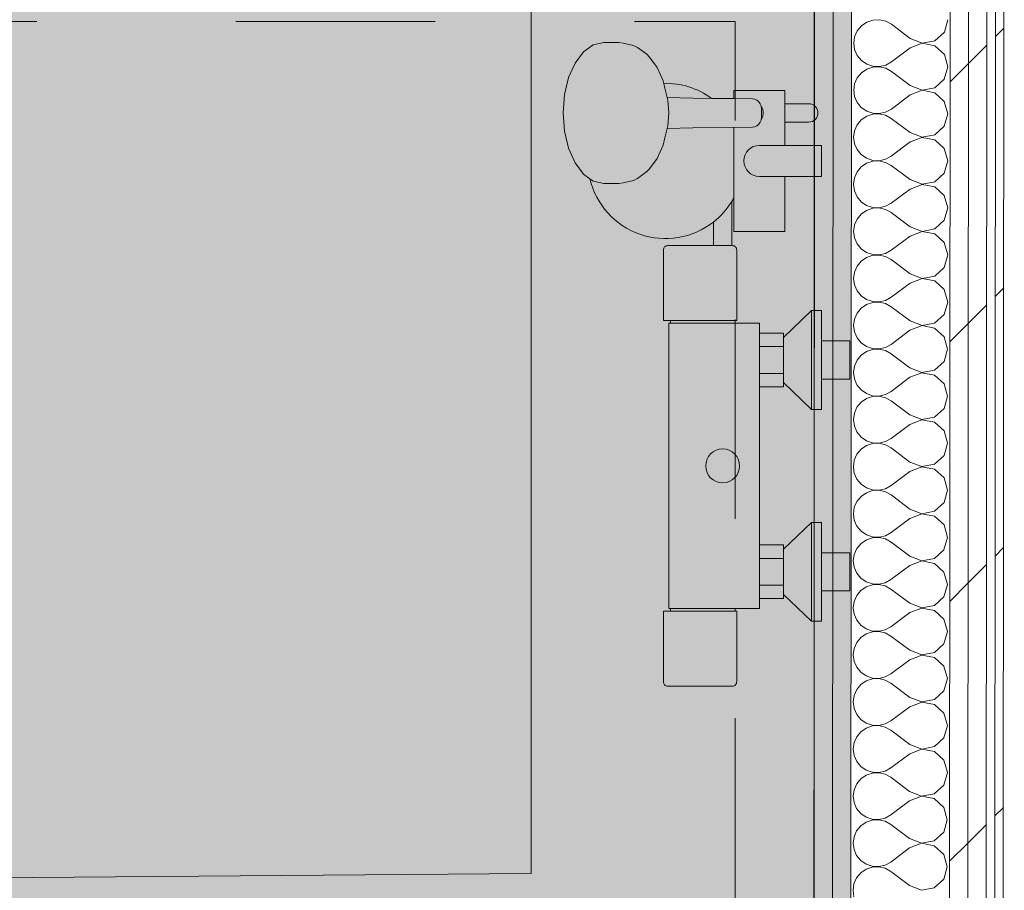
# Model space of a CAD drawing. Header units: millimetres. Extents: x -30280 to 19093, y -18706 to 4378.
# Tile 182 of 206: x -2250 to -1553, y -14665 to -14049. Entities that reach past the tile are written whole.
import ezdxf

# ---------------------------------------------------------------- set-up
doc = ezdxf.new("R2010")
doc.units = ezdxf.units.MM
doc.header["$MEASUREMENT"] = 0
doc.linetypes.add('Rayas_2', pattern=[282.222222, 141.111111, -141.111111])
doc.linetypes.add('Wipeout_Contour', pattern=[1000, 0, -1000])
for name, color, linetype in [('Nuevo_01 Sanitaris', 7, 'Continuous'), ('Nuevo_07_CR_Cel Ras vinilic', 7, 'Continuous'), ('Nuevo_08_E_Envans secs', 7, 'Continuous'), ('Nuevo_14_PAV_Paviment_tarkett Safe', 7, 'Continuous')]:
    doc.layers.add(name, color=color, linetype=linetype)
for name, color, linetype, lineweight in [('Nuevo_01 Sanitaris_Pluma_Nº__75', 7, 'Continuous', 5), ('Nuevo_01_2D Trames_Pluma_Nº__1', 7, 'Continuous', 5), ('Nuevo_01_2D Trames_Pluma_Nº__19', 255, 'Continuous', 9), ('Nuevo_08_E_Envans secs_Pluma_Nº__1', 7, 'Continuous', 5), ('Nuevo_14_PAV_Paviment_tarkett Safe_Pluma_Nº__89', 7, 'Continuous', 5)]:
    doc.layers.add(name, color=color, linetype=linetype, lineweight=lineweight)
for name, color, linetype, lineweight, true_color in [('Nuevo_07_CR_Cel Ras vinilic_Pluma_Nº__102', 7, 'Continuous', 5, 0xcccccc), ('Nuevo_08_E_Envans secs_Pluma_Nº__102', 7, 'Continuous', 5, 0xcccccc), ('Nuevo_08_E_Envans secs_Pluma_Nº__171', 171, 'Continuous', 13, 0xaaaaff), ('Nuevo_08_E_Envans secs_Pluma_Nº__177', 7, 'Continuous', 15, 0xf7e046), ('Nuevo_08_E_Envans secs_Pluma_Nº__79', 7, 'Continuous', 5, 0xaaffd5), ('Nuevo_14_PAV_Paviment_tarkett Safe_Pluma_Nº__166', 7, 'Continuous', 13, 0x97cbff)]:
    doc.layers.add(name, color=color, linetype=linetype, lineweight=lineweight, true_color=true_color)
doc.linetypes.add('Sketch', pattern='A,0,[1,A.15 Planta 1. Fusteries. Finestres i Mampares1.Shx,S=15.873016,R=0,X=0,Y=4.996e-16],-2000,0', length=2000)
pattern_1 = [(45, (0, 0), (-183.8478, 183.8478), [195, -65]), (45, (7e-14, 183.85), (-183.8478, 183.8478), [195, -65])]

# ---------------------------------------------------------------- blocks, each defined once
blk = doc.blocks.new('Forjado_1_1', base_point=(-3816.35, -16950.01))
at = {"layer": 'Nuevo_14_PAV_Paviment_tarkett Safe_Pluma_Nº__166', "linetype": 'Continuous', "lineweight": 0, "true_color": 0x25323f}
blk.add_hatch(color=169, dxfattribs=at).paths.add_polyline_path([(-3816.35, -16950.01), (-1687.6, -16950.01), (-1687.6, -13808.56), (-3816.35, -13808.56)])
at = {"layer": 'Nuevo_14_PAV_Paviment_tarkett Safe_Pluma_Nº__89', "color": 7, "linetype": 'Continuous', "lineweight": 5, "flags": 128}
blk.add_lwpolyline([(-3816.35, -16950.01), (-1687.6, -16950.01), (-1687.6, -13808.56), (-3816.35, -13808.56)], close=True, dxfattribs=at)
blk = doc.blocks.new('*X94')
at = {"layer": 'Nuevo_08_E_Envans secs_Pluma_Nº__102', "color": 254, "linetype": 'Continuous', "lineweight": 5, "true_color": 0xcccccc}
for p, q in [((-1654.08, -14053.15), (-1657.02, -14056.68)), ((-1650.29, -14050.54), (-1654.08, -14053.15)), ((-1645.93, -14049.08), (-1650.29, -14050.54)), ((-1641.34, -14048.86), (-1645.93, -14049.08)), ((-1636.86, -14049.9), (-1641.34, -14048.86)), ((-1632.84, -14052.13), (-1636.86, -14049.9)), ((-1619.51, -14062.14), (-1632.84, -14052.13)), ((-1595.33, -14057.59), (-1592.84, -14048.83)), ((-1658.88, -14060.89), (-1659.52, -14065.44)), ((-1657.02, -14056.68), (-1658.88, -14060.89)), ((-1602.06, -14063.73), (-1595.33, -14057.59)), ((-1659.52, -14065.44), (-1658.89, -14070)), ((-1611.01, -14065.55), (-1619.52, -14068.81)), ((-1619.51, -14062.14), (-1611.01, -14065.41)), ((-1611.01, -14065.41), (-1602.06, -14063.73)), ((-1602.06, -14067.25), (-1611.01, -14065.55)), ((-1595.34, -14073.4), (-1602.06, -14067.25)), ((-1658.89, -14070), (-1657.03, -14074.21)), ((-1657.03, -14074.21), (-1654.1, -14077.75)), ((-1619.52, -14068.81), (-1632.86, -14078.8)), ((-1592.86, -14082.16), (-1595.34, -14073.4)), ((-1654.1, -14077.75), (-1650.31, -14080.36)), ((-1650.31, -14080.36), (-1645.96, -14081.83)), ((-1645.96, -14081.83), (-1641.37, -14082.06)), ((-1641.37, -14082.19), (-1645.96, -14082.41)), ((-1641.37, -14082.06), (-1636.89, -14081.02)), ((-1636.89, -14083.24), (-1641.37, -14082.19)), ((-1636.89, -14081.02), (-1632.86, -14078.8)), ((-1595.36, -14090.92), (-1592.86, -14082.16)), ((-1654.11, -14086.48), (-1657.05, -14090.02)), ((-1650.32, -14083.88), (-1654.11, -14086.48)), ((-1645.96, -14082.41), (-1650.32, -14083.88)), ((-1632.86, -14085.46), (-1636.89, -14083.24)), ((-1619.54, -14095.47), (-1632.86, -14085.46)), ((-1658.9, -14094.22), (-1659.54, -14098.78)), ((-1657.05, -14090.02), (-1658.9, -14094.22)), ((-1619.54, -14095.47), (-1611.04, -14098.75)), ((-1602.09, -14097.06), (-1595.36, -14090.92)), ((-1659.54, -14098.78), (-1658.91, -14103.33)), ((-1619.54, -14102.14), (-1632.88, -14112.13)), ((-1611.04, -14098.88), (-1619.54, -14102.14)), ((-1611.04, -14098.75), (-1602.09, -14097.06)), ((-1602.09, -14100.58), (-1611.04, -14098.88)), ((-1595.37, -14106.73), (-1602.09, -14100.58)), ((-1658.91, -14103.33), (-1657.06, -14107.54)), ((-1657.06, -14107.54), (-1654.13, -14111.08)), ((-1592.89, -14115.49), (-1595.37, -14106.73)), ((-1654.13, -14111.08), (-1650.34, -14113.69)), ((-1650.34, -14113.69), (-1645.98, -14115.16)), ((-1645.98, -14115.74), (-1650.34, -14117.21)), ((-1645.98, -14115.16), (-1641.39, -14115.39)), ((-1641.39, -14115.52), (-1645.98, -14115.74)), ((-1641.39, -14115.39), (-1636.91, -14114.35)), ((-1636.91, -14116.57), (-1641.39, -14115.52)), ((-1636.91, -14114.35), (-1632.88, -14112.13)), ((-1632.89, -14118.8), (-1636.91, -14116.57)), ((-1595.38, -14124.25), (-1592.89, -14115.49)), ((-1657.07, -14123.35), (-1658.93, -14127.56)), ((-1654.13, -14119.81), (-1657.07, -14123.35)), ((-1650.34, -14117.21), (-1654.13, -14119.81)), ((-1619.56, -14128.81), (-1632.89, -14118.8)), ((-1658.93, -14127.56), (-1659.57, -14132.11)), ((-1619.56, -14128.81), (-1611.06, -14132.08)), ((-1611.06, -14132.08), (-1602.11, -14130.39)), ((-1602.11, -14130.39), (-1595.38, -14124.25)), ((-1659.57, -14132.11), (-1658.93, -14136.67)), ((-1658.93, -14136.67), (-1657.08, -14140.87)), ((-1619.57, -14135.47), (-1632.91, -14145.46)), ((-1611.06, -14132.21), (-1619.57, -14135.47)), ((-1602.11, -14133.91), (-1611.06, -14132.21)), ((-1595.39, -14140.06), (-1602.11, -14133.91)), ((-1657.08, -14140.87), (-1654.15, -14144.42)), ((-1654.15, -14144.42), (-1650.36, -14147.02)), ((-1592.91, -14148.83), (-1595.39, -14140.06)), ((-1650.37, -14150.54), (-1654.16, -14153.15)), ((-1646.01, -14149.08), (-1650.37, -14150.54)), ((-1650.36, -14147.02), (-1646.01, -14148.5)), ((-1646.01, -14148.5), (-1641.41, -14148.72)), ((-1641.41, -14148.86), (-1646.01, -14149.08)), ((-1641.41, -14148.72), (-1636.93, -14147.69)), ((-1636.94, -14149.9), (-1641.41, -14148.86)), ((-1632.91, -14152.13), (-1636.94, -14149.9)), ((-1636.93, -14147.69), (-1632.91, -14145.46)), ((-1595.41, -14157.59), (-1592.91, -14148.83)), ((-1657.09, -14156.68), (-1658.95, -14160.89)), ((-1654.16, -14153.15), (-1657.09, -14156.68)), ((-1619.59, -14162.14), (-1632.91, -14152.13)), ((-1602.14, -14163.73), (-1595.41, -14157.59)), ((-1658.95, -14160.89), (-1659.59, -14165.44)), ((-1659.59, -14165.44), (-1658.96, -14170)), ((-1619.59, -14162.14), (-1611.09, -14165.41)), ((-1611.09, -14165.55), (-1619.59, -14168.81)), ((-1611.09, -14165.41), (-1602.14, -14163.73)), ((-1602.14, -14167.25), (-1611.09, -14165.55)), ((-1658.96, -14170), (-1657.11, -14174.21)), ((-1619.59, -14168.81), (-1632.93, -14178.8)), ((-1595.42, -14173.4), (-1602.14, -14167.25)), ((-1657.11, -14174.21), (-1654.18, -14177.75)), ((-1654.18, -14177.75), (-1650.39, -14180.36)), ((-1636.96, -14181.02), (-1632.93, -14178.8)), ((-1592.94, -14182.16), (-1595.42, -14173.4)), ((-1654.18, -14186.48), (-1657.12, -14190.02)), ((-1650.39, -14183.88), (-1654.18, -14186.48)), ((-1650.39, -14180.36), (-1646.03, -14181.83)), ((-1646.03, -14182.41), (-1650.39, -14183.88)), ((-1646.03, -14181.83), (-1641.44, -14182.06)), ((-1641.44, -14182.19), (-1646.03, -14182.41)), ((-1641.44, -14182.06), (-1636.96, -14181.02)), ((-1636.96, -14183.24), (-1641.44, -14182.19)), ((-1632.94, -14185.46), (-1636.96, -14183.24)), ((-1619.61, -14195.47), (-1632.94, -14185.46)), ((-1595.43, -14190.92), (-1592.94, -14182.16)), ((-1657.12, -14190.02), (-1658.98, -14194.22)), ((-1602.16, -14197.06), (-1595.43, -14190.92)), ((-1658.98, -14194.22), (-1659.61, -14198.78)), ((-1659.61, -14198.78), (-1658.98, -14203.33)), ((-1611.11, -14198.88), (-1619.62, -14202.14)), ((-1619.61, -14195.47), (-1611.11, -14198.75)), ((-1611.11, -14198.75), (-1602.16, -14197.06)), ((-1602.16, -14200.58), (-1611.11, -14198.88)), ((-1595.44, -14206.73), (-1602.16, -14200.58)), ((-1658.98, -14203.33), (-1657.13, -14207.54)), ((-1657.13, -14207.54), (-1654.2, -14211.08)), ((-1619.62, -14202.14), (-1632.96, -14212.13)), ((-1592.96, -14215.49), (-1595.44, -14206.73)), ((-1654.2, -14211.08), (-1650.41, -14213.69)), ((-1650.41, -14213.69), (-1646.06, -14215.16)), ((-1641.46, -14215.39), (-1636.98, -14214.35)), ((-1636.98, -14214.35), (-1632.96, -14212.13)), ((-1654.21, -14219.81), (-1657.14, -14223.35)), ((-1650.42, -14217.21), (-1654.21, -14219.81)), ((-1646.06, -14215.74), (-1650.42, -14217.21)), ((-1646.06, -14215.16), (-1641.46, -14215.39)), ((-1641.46, -14215.52), (-1646.06, -14215.74)), ((-1636.99, -14216.57), (-1641.46, -14215.52)), ((-1632.96, -14218.8), (-1636.99, -14216.57)), ((-1619.64, -14228.81), (-1632.96, -14218.8)), ((-1595.46, -14224.25), (-1592.96, -14215.49)), ((-1659, -14227.56), (-1659.64, -14232.11)), ((-1657.14, -14223.35), (-1659, -14227.56)), ((-1602.18, -14230.39), (-1595.46, -14224.25)), ((-1659.64, -14232.11), (-1659.01, -14236.67)), ((-1619.64, -14235.47), (-1632.98, -14245.46)), ((-1619.64, -14228.81), (-1611.14, -14232.08)), ((-1611.14, -14232.21), (-1619.64, -14235.47)), ((-1611.14, -14232.08), (-1602.18, -14230.39)), ((-1602.19, -14233.91), (-1611.14, -14232.21)), ((-1595.47, -14240.06), (-1602.19, -14233.91)), ((-1659.01, -14236.67), (-1657.16, -14240.87)), ((-1657.16, -14240.87), (-1654.23, -14244.42)), ((-1592.99, -14248.83), (-1595.47, -14240.06)), ((-1654.23, -14244.42), (-1650.44, -14247.02)), ((-1650.44, -14247.02), (-1646.08, -14248.5)), ((-1646.08, -14249.08), (-1650.44, -14250.54)), ((-1646.08, -14248.5), (-1641.49, -14248.72)), ((-1641.49, -14248.86), (-1646.08, -14249.08)), ((-1641.49, -14248.72), (-1637.01, -14247.69)), ((-1637.01, -14249.9), (-1641.49, -14248.86)), ((-1637.01, -14247.69), (-1632.98, -14245.46)), ((-1595.48, -14257.59), (-1592.99, -14248.83)), ((-1654.23, -14253.15), (-1657.17, -14256.68)), ((-1650.44, -14250.54), (-1654.23, -14253.15)), ((-1632.99, -14252.13), (-1637.01, -14249.9)), ((-1619.66, -14262.14), (-1632.99, -14252.13)), ((-1659.03, -14260.89), (-1659.66, -14265.44)), ((-1657.17, -14256.68), (-1659.03, -14260.89)), ((-1619.66, -14262.14), (-1611.16, -14265.41)), ((-1602.21, -14263.73), (-1595.48, -14257.59)), ((-1659.66, -14265.44), (-1659.03, -14270)), ((-1659.03, -14270), (-1657.18, -14274.21)), ((-1619.67, -14268.81), (-1633.01, -14278.8)), ((-1611.16, -14265.55), (-1619.67, -14268.81)), ((-1611.16, -14265.41), (-1602.21, -14263.73)), ((-1602.21, -14267.25), (-1611.16, -14265.55)), ((-1595.49, -14273.4), (-1602.21, -14267.25)), ((-1657.18, -14274.21), (-1654.25, -14277.75)), ((-1593.01, -14282.16), (-1595.49, -14273.4)), ((-1650.46, -14283.88), (-1654.26, -14286.48)), ((-1654.25, -14277.75), (-1650.46, -14280.36)), ((-1650.46, -14280.36), (-1646.11, -14281.83)), ((-1646.11, -14282.41), (-1650.46, -14283.88)), ((-1646.11, -14281.83), (-1641.51, -14282.06)), ((-1641.51, -14282.19), (-1646.11, -14282.41)), ((-1641.51, -14282.06), (-1637.03, -14281.02)), ((-1637.03, -14283.24), (-1641.51, -14282.19)), ((-1637.03, -14281.02), (-1633.01, -14278.8)), ((-1633.01, -14285.46), (-1637.03, -14283.24)), ((-1595.51, -14290.92), (-1593.01, -14282.16)), ((-1657.19, -14290.02), (-1659.05, -14294.22)), ((-1654.26, -14286.48), (-1657.19, -14290.02)), ((-1619.69, -14295.47), (-1633.01, -14285.46)), ((-1602.23, -14297.06), (-1595.51, -14290.92)), ((-1659.05, -14294.22), (-1659.69, -14298.78)), ((-1619.69, -14295.47), (-1611.19, -14298.75)), ((-1611.19, -14298.75), (-1602.23, -14297.06)), ((-1659.69, -14298.78), (-1659.06, -14303.33)), ((-1659.06, -14303.33), (-1657.21, -14307.54)), ((-1619.69, -14302.14), (-1633.03, -14312.13)), ((-1611.19, -14298.88), (-1619.69, -14302.14)), ((-1602.24, -14300.58), (-1611.19, -14298.88)), ((-1595.52, -14306.73), (-1602.24, -14300.58)), ((-1657.21, -14307.54), (-1654.27, -14311.08)), ((-1654.27, -14311.08), (-1650.49, -14313.69)), ((-1637.06, -14314.35), (-1633.03, -14312.13)), ((-1593.03, -14315.49), (-1595.52, -14306.73)), ((-1650.49, -14317.21), (-1654.28, -14319.81)), ((-1650.49, -14313.69), (-1646.13, -14315.16)), ((-1646.13, -14315.74), (-1650.49, -14317.21)), ((-1646.13, -14315.16), (-1641.54, -14315.39)), ((-1641.54, -14315.52), (-1646.13, -14315.74)), ((-1641.54, -14315.39), (-1637.06, -14314.35)), ((-1637.06, -14316.57), (-1641.54, -14315.52)), ((-1633.04, -14318.8), (-1637.06, -14316.57)), ((-1619.71, -14328.81), (-1633.04, -14318.8)), ((-1595.53, -14324.25), (-1593.03, -14315.49)), ((-1657.22, -14323.35), (-1659.08, -14327.56)), ((-1654.28, -14319.81), (-1657.22, -14323.35)), ((-1602.26, -14330.39), (-1595.53, -14324.25)), ((-1659.08, -14327.56), (-1659.71, -14332.11)), ((-1659.71, -14332.11), (-1659.08, -14336.67)), ((-1611.21, -14332.21), (-1619.72, -14335.47)), ((-1619.71, -14328.81), (-1611.21, -14332.08)), ((-1611.21, -14332.08), (-1602.26, -14330.39)), ((-1602.26, -14333.91), (-1611.21, -14332.21)), ((-1659.08, -14336.67), (-1657.23, -14340.87)), ((-1619.72, -14335.47), (-1633.06, -14345.46)), ((-1595.54, -14340.06), (-1602.26, -14333.91)), ((-1593.06, -14348.83), (-1595.54, -14340.06)), ((-1657.23, -14340.87), (-1654.3, -14344.42)), ((-1654.3, -14344.42), (-1650.51, -14347.02)), ((-1650.51, -14347.02), (-1646.16, -14348.5)), ((-1637.08, -14347.69), (-1633.06, -14345.46)), ((-1654.31, -14353.15), (-1657.24, -14356.68)), ((-1650.51, -14350.54), (-1654.31, -14353.15)), ((-1646.16, -14349.08), (-1650.51, -14350.54)), ((-1646.16, -14348.5), (-1641.56, -14348.72)), ((-1641.56, -14348.86), (-1646.16, -14349.08)), ((-1641.56, -14348.72), (-1637.08, -14347.69)), ((-1637.08, -14349.9), (-1641.56, -14348.86)), ((-1633.06, -14352.13), (-1637.08, -14349.9)), ((-1619.74, -14362.14), (-1633.06, -14352.13)), ((-1595.55, -14357.59), (-1593.06, -14348.83)), ((-1659.1, -14360.89), (-1659.74, -14365.44)), ((-1657.24, -14356.68), (-1659.1, -14360.89)), ((-1602.28, -14363.73), (-1595.55, -14357.59)), ((-1659.74, -14365.44), (-1659.11, -14370)), ((-1619.74, -14362.14), (-1611.23, -14365.41)), ((-1611.23, -14365.55), (-1619.74, -14368.81)), ((-1611.23, -14365.41), (-1602.28, -14363.73)), ((-1602.29, -14367.25), (-1611.23, -14365.55)), ((-1595.57, -14373.4), (-1602.29, -14367.25)), ((-1659.11, -14370), (-1657.26, -14374.21)), ((-1657.26, -14374.21), (-1654.32, -14377.75)), ((-1619.74, -14368.81), (-1633.08, -14378.8)), ((-1593.08, -14382.16), (-1595.57, -14373.4)), ((-1654.32, -14377.75), (-1650.54, -14380.36)), ((-1650.54, -14380.36), (-1646.18, -14381.83)), ((-1646.18, -14381.83), (-1641.59, -14382.06)), ((-1641.59, -14382.06), (-1637.11, -14381.02)), ((-1637.11, -14381.02), (-1633.08, -14378.8)), ((-1654.33, -14386.48), (-1657.27, -14390.02)), ((-1650.54, -14383.88), (-1654.33, -14386.48)), ((-1646.18, -14382.41), (-1650.54, -14383.88)), ((-1641.59, -14382.19), (-1646.18, -14382.41)), ((-1637.11, -14383.24), (-1641.59, -14382.19)), ((-1633.09, -14385.46), (-1637.11, -14383.24)), ((-1619.76, -14395.47), (-1633.09, -14385.46)), ((-1595.58, -14390.92), (-1593.08, -14382.16)), ((-1659.13, -14394.22), (-1659.76, -14398.78)), ((-1657.27, -14390.02), (-1659.13, -14394.22)), ((-1619.76, -14395.47), (-1611.26, -14398.75)), ((-1602.31, -14397.06), (-1595.58, -14390.92)), ((-1659.76, -14398.78), (-1659.13, -14403.33)), ((-1619.77, -14402.14), (-1633.11, -14412.13)), ((-1611.26, -14398.88), (-1619.77, -14402.14)), ((-1611.26, -14398.75), (-1602.31, -14397.06)), ((-1602.31, -14400.58), (-1611.26, -14398.88)), ((-1595.59, -14406.73), (-1602.31, -14400.58)), ((-1659.13, -14403.33), (-1657.28, -14407.54)), ((-1657.28, -14407.54), (-1654.35, -14411.08)), ((-1593.11, -14415.49), (-1595.59, -14406.73)), ((-1654.35, -14411.08), (-1650.56, -14413.69)), ((-1650.56, -14413.69), (-1646.2, -14415.16)), ((-1646.2, -14415.74), (-1650.56, -14417.21)), ((-1646.2, -14415.16), (-1641.61, -14415.39)), ((-1641.61, -14415.52), (-1646.2, -14415.74)), ((-1641.61, -14415.39), (-1637.13, -14414.35)), ((-1637.13, -14416.57), (-1641.61, -14415.52)), ((-1637.13, -14414.35), (-1633.11, -14412.13)), ((-1633.11, -14418.8), (-1637.13, -14416.57)), ((-1595.6, -14424.25), (-1593.11, -14415.49)), ((-1657.29, -14423.35), (-1659.15, -14427.56)), ((-1654.36, -14419.81), (-1657.29, -14423.35)), ((-1650.56, -14417.21), (-1654.36, -14419.81)), ((-1619.78, -14428.81), (-1633.11, -14418.8)), ((-1659.15, -14427.56), (-1659.79, -14432.11)), ((-1619.78, -14428.81), (-1611.28, -14432.08)), ((-1611.28, -14432.08), (-1602.33, -14430.39)), ((-1602.33, -14430.39), (-1595.6, -14424.25)), ((-1659.79, -14432.11), (-1659.16, -14436.67)), ((-1659.16, -14436.67), (-1657.3, -14440.87)), ((-1619.79, -14435.47), (-1633.13, -14445.46)), ((-1611.28, -14432.21), (-1619.79, -14435.47)), ((-1602.34, -14433.91), (-1611.28, -14432.21)), ((-1595.62, -14440.06), (-1602.34, -14433.91)), ((-1657.3, -14440.87), (-1654.37, -14444.42)), ((-1654.37, -14444.42), (-1650.59, -14447.02)), ((-1593.13, -14448.83), (-1595.62, -14440.06)), ((-1650.59, -14450.54), (-1654.38, -14453.15)), ((-1650.59, -14447.02), (-1646.23, -14448.5)), ((-1646.23, -14449.08), (-1650.59, -14450.54)), ((-1646.23, -14448.5), (-1641.64, -14448.72)), ((-1641.64, -14448.86), (-1646.23, -14449.08)), ((-1641.64, -14448.72), (-1637.16, -14447.69)), ((-1637.16, -14449.9), (-1641.64, -14448.86)), ((-1637.16, -14447.69), (-1633.13, -14445.46)), ((-1633.14, -14452.13), (-1637.16, -14449.9)), ((-1595.63, -14457.59), (-1593.13, -14448.83)), ((-1657.32, -14456.68), (-1659.17, -14460.89)), ((-1654.38, -14453.15), (-1657.32, -14456.68)), ((-1619.81, -14462.14), (-1633.14, -14452.13)), ((-1602.36, -14463.73), (-1595.63, -14457.59)), ((-1659.17, -14460.89), (-1659.81, -14465.44)), ((-1659.81, -14465.44), (-1659.18, -14470)), ((-1619.81, -14462.14), (-1611.31, -14465.41)), ((-1611.31, -14465.55), (-1619.81, -14468.81)), ((-1611.31, -14465.41), (-1602.36, -14463.73)), ((-1602.36, -14467.25), (-1611.31, -14465.55)), ((-1659.18, -14470), (-1657.33, -14474.21)), ((-1619.81, -14468.81), (-1633.16, -14478.8)), ((-1595.64, -14473.4), (-1602.36, -14467.25)), ((-1657.33, -14474.21), (-1654.4, -14477.75)), ((-1654.4, -14477.75), (-1650.61, -14480.36)), ((-1637.18, -14481.02), (-1633.16, -14478.8)), ((-1593.16, -14482.16), (-1595.64, -14473.4)), ((-1654.4, -14486.48), (-1657.34, -14490.02)), ((-1650.61, -14483.88), (-1654.4, -14486.48)), ((-1650.61, -14480.36), (-1646.25, -14481.83)), ((-1646.25, -14482.41), (-1650.61, -14483.88)), ((-1646.25, -14481.83), (-1641.66, -14482.06)), ((-1641.66, -14482.19), (-1646.25, -14482.41)), ((-1641.66, -14482.06), (-1637.18, -14481.02)), ((-1637.18, -14483.24), (-1641.66, -14482.19)), ((-1633.16, -14485.46), (-1637.18, -14483.24)), ((-1619.83, -14495.47), (-1633.16, -14485.46)), ((-1595.65, -14490.92), (-1593.16, -14482.16)), ((-1657.34, -14490.02), (-1659.2, -14494.22)), ((-1602.38, -14497.06), (-1595.65, -14490.92)), ((-1659.2, -14494.22), (-1659.84, -14498.78)), ((-1659.84, -14498.78), (-1659.21, -14503.33)), ((-1611.33, -14498.88), (-1619.84, -14502.14)), ((-1619.83, -14495.47), (-1611.33, -14498.75)), ((-1611.33, -14498.75), (-1602.38, -14497.06)), ((-1602.38, -14500.58), (-1611.33, -14498.88)), ((-1659.21, -14503.33), (-1657.35, -14507.54)), ((-1619.84, -14502.14), (-1633.18, -14512.13)), ((-1595.66, -14506.73), (-1602.38, -14500.58)), ((-1593.18, -14515.49), (-1595.66, -14506.73)), ((-1657.35, -14507.54), (-1654.42, -14511.08)), ((-1654.42, -14511.08), (-1650.63, -14513.69)), ((-1650.63, -14513.69), (-1646.28, -14515.16)), ((-1641.69, -14515.39), (-1637.21, -14514.35)), ((-1637.21, -14514.35), (-1633.18, -14512.13)), ((-1654.43, -14519.81), (-1657.37, -14523.35)), ((-1650.64, -14517.21), (-1654.43, -14519.81)), ((-1646.28, -14515.74), (-1650.64, -14517.21)), ((-1646.28, -14515.16), (-1641.69, -14515.39)), ((-1641.69, -14515.52), (-1646.28, -14515.74)), ((-1637.21, -14516.57), (-1641.69, -14515.52)), ((-1633.18, -14518.8), (-1637.21, -14516.57)), ((-1619.86, -14528.81), (-1633.18, -14518.8)), ((-1595.68, -14524.25), (-1593.18, -14515.49)), ((-1659.22, -14527.56), (-1659.86, -14532.11)), ((-1657.37, -14523.35), (-1659.22, -14527.56)), ((-1602.41, -14530.39), (-1595.68, -14524.25)), ((-1659.86, -14532.11), (-1659.23, -14536.67)), ((-1619.86, -14528.81), (-1611.36, -14532.08)), ((-1611.36, -14532.21), (-1619.86, -14535.47)), ((-1611.36, -14532.08), (-1602.41, -14530.39)), ((-1602.41, -14533.91), (-1611.36, -14532.21)), ((-1595.69, -14540.06), (-1602.41, -14533.91)), ((-1659.23, -14536.67), (-1657.38, -14540.87)), ((-1657.38, -14540.87), (-1654.45, -14544.42)), ((-1619.86, -14535.47), (-1633.2, -14545.46)), ((-1593.21, -14548.83), (-1595.69, -14540.06)), ((-1654.45, -14544.42), (-1650.66, -14547.02)), ((-1650.66, -14547.02), (-1646.3, -14548.5)), ((-1646.3, -14549.08), (-1650.66, -14550.54)), ((-1646.3, -14548.5), (-1641.71, -14548.72)), ((-1641.71, -14548.86), (-1646.3, -14549.08)), ((-1641.71, -14548.72), (-1637.23, -14547.69)), ((-1637.23, -14549.9), (-1641.71, -14548.86)), ((-1637.23, -14547.69), (-1633.2, -14545.46)), ((-1595.7, -14557.59), (-1593.21, -14548.83)), ((-1654.45, -14553.14), (-1657.39, -14556.68)), ((-1650.66, -14550.54), (-1654.45, -14553.14)), ((-1633.21, -14552.13), (-1637.23, -14549.9)), ((-1619.88, -14562.14), (-1633.21, -14552.13)), ((-1659.25, -14560.89), (-1659.89, -14565.44)), ((-1657.39, -14556.68), (-1659.25, -14560.89)), ((-1619.88, -14562.14), (-1611.38, -14565.41)), ((-1602.43, -14563.73), (-1595.7, -14557.59)), ((-1659.89, -14565.44), (-1659.25, -14570)), ((-1659.25, -14570), (-1657.4, -14574.21)), ((-1619.89, -14568.81), (-1633.23, -14578.8)), ((-1611.38, -14565.55), (-1619.89, -14568.81)), ((-1611.38, -14565.41), (-1602.43, -14563.73)), ((-1602.43, -14567.25), (-1611.38, -14565.55)), ((-1595.71, -14573.4), (-1602.43, -14567.25)), ((-1657.4, -14574.21), (-1654.47, -14577.75)), ((-1593.23, -14582.16), (-1595.71, -14573.4)), ((-1650.69, -14583.88), (-1654.48, -14586.48)), ((-1654.47, -14577.75), (-1650.68, -14580.36)), ((-1646.33, -14582.41), (-1650.69, -14583.88)), ((-1650.68, -14580.36), (-1646.33, -14581.83)), ((-1646.33, -14581.83), (-1641.73, -14582.06)), ((-1641.73, -14582.19), (-1646.33, -14582.41)), ((-1641.73, -14582.06), (-1637.25, -14581.02)), ((-1637.26, -14583.24), (-1641.73, -14582.19)), ((-1633.23, -14585.46), (-1637.26, -14583.24)), ((-1637.25, -14581.02), (-1633.23, -14578.8)), ((-1595.73, -14590.92), (-1593.23, -14582.16)), ((-1657.41, -14590.02), (-1659.27, -14594.22)), ((-1654.48, -14586.48), (-1657.41, -14590.02)), ((-1619.91, -14595.47), (-1633.23, -14585.46)), ((-1602.46, -14597.06), (-1595.73, -14590.92)), ((-1659.27, -14594.22), (-1659.91, -14598.78)), ((-1619.91, -14595.47), (-1611.41, -14598.75)), ((-1611.41, -14598.75), (-1602.46, -14597.06)), ((-1659.91, -14598.78), (-1659.28, -14603.33)), ((-1659.28, -14603.33), (-1657.43, -14607.54)), ((-1619.91, -14602.14), (-1633.25, -14612.13)), ((-1611.41, -14598.88), (-1619.91, -14602.14)), ((-1602.46, -14600.58), (-1611.41, -14598.88)), ((-1595.74, -14606.73), (-1602.46, -14600.58)), ((-1657.43, -14607.54), (-1654.5, -14611.08)), ((-1654.5, -14611.08), (-1650.71, -14613.69)), ((-1593.26, -14615.49), (-1595.74, -14606.73)), ((-1650.71, -14617.21), (-1654.5, -14619.81)), ((-1650.71, -14613.69), (-1646.35, -14615.16)), ((-1646.35, -14615.74), (-1650.71, -14617.21)), ((-1646.35, -14615.16), (-1641.76, -14615.39)), ((-1641.76, -14615.52), (-1646.35, -14615.74)), ((-1641.76, -14615.39), (-1637.28, -14614.35)), ((-1637.28, -14616.57), (-1641.76, -14615.52)), ((-1637.28, -14614.35), (-1633.25, -14612.13)), ((-1633.26, -14618.8), (-1637.28, -14616.57)), ((-1619.93, -14628.81), (-1633.26, -14618.8)), ((-1595.75, -14624.25), (-1593.26, -14615.49)), ((-1657.44, -14623.35), (-1659.3, -14627.56)), ((-1654.5, -14619.81), (-1657.44, -14623.35)), ((-1602.48, -14630.39), (-1595.75, -14624.25)), ((-1659.3, -14627.56), (-1659.94, -14632.11)), ((-1659.94, -14632.11), (-1659.3, -14636.67)), ((-1611.43, -14632.21), (-1619.94, -14635.47)), ((-1619.93, -14628.81), (-1611.43, -14632.08)), ((-1611.43, -14632.08), (-1602.48, -14630.39)), ((-1602.48, -14633.91), (-1611.43, -14632.21)), ((-1659.3, -14636.67), (-1657.45, -14640.87)), ((-1619.94, -14635.47), (-1633.28, -14645.46)), ((-1595.76, -14640.06), (-1602.48, -14633.91)), ((-1657.45, -14640.87), (-1654.52, -14644.42)), ((-1654.52, -14644.42), (-1650.73, -14647.02)), ((-1637.3, -14647.69), (-1633.28, -14645.46)), ((-1593.28, -14648.83), (-1595.76, -14640.06)), ((-1654.53, -14653.14), (-1657.46, -14656.68)), ((-1650.74, -14650.54), (-1654.53, -14653.14)), ((-1646.38, -14649.08), (-1650.74, -14650.54)), ((-1650.73, -14647.02), (-1646.38, -14648.5)), ((-1646.38, -14648.5), (-1641.78, -14648.72)), ((-1641.78, -14648.86), (-1646.38, -14649.08)), ((-1641.78, -14648.72), (-1637.3, -14647.69)), ((-1637.31, -14649.9), (-1641.78, -14648.86)), ((-1633.28, -14652.13), (-1637.31, -14649.9)), ((-1619.96, -14662.14), (-1633.28, -14652.13)), ((-1595.78, -14657.59), (-1593.28, -14648.83)), ((-1657.46, -14656.68), (-1659.32, -14660.89)), ((-1602.5, -14663.73), (-1595.78, -14657.59)), ((-1659.32, -14660.89), (-1659.96, -14665.44)), ((-1659.96, -14665.44), (-1659.33, -14670)), ((-1619.96, -14662.14), (-1611.46, -14665.41)), ((-1611.46, -14665.41), (-1602.5, -14663.73))]:
    blk.add_line(p, q, dxfattribs=at)
blk = doc.blocks.new('Muro_61_1', base_point=(-1689.41, -17083.98))
at = {"layer": 'Nuevo_08_E_Envans secs_Pluma_Nº__79', "linetype": 'Continuous', "lineweight": 5, "true_color": 0xaaffd5}
for points in [[(-1673.98, -13795.56), (-1675.62, -16014.5), (-1662.62, -16014.51), (-1660.98, -13795.56)], [(-1686.99, -13808.56), (-1688.62, -16014.49), (-1675.62, -16014.5), (-1673.99, -13808.56)]]:
    blk.add_hatch(color=121, dxfattribs=at).paths.add_polyline_path(points)
at = {"layer": 'Nuevo_08_E_Envans secs_Pluma_Nº__1', "color": 7, "linetype": 'Continuous', "lineweight": 5}
for p, q in [((-1662.62, -16014.51), (-1660.98, -13795.56)), ((-1675.62, -16014.5), (-1673.99, -13808.56))]:
    blk.add_line(p, q, dxfattribs=at)
at = {"layer": 'Nuevo_08_E_Envans secs_Pluma_Nº__1', "color": 7, "linetype": 'Continuous', "lineweight": 5, "flags": 128}
blk.add_lwpolyline([(-1686.99, -13808.56), (-1688.62, -16014.49)], dxfattribs=at)
at = {"color": 254, "linetype": 'Wipeout_Contour', "lineweight": 0, "ltscale": 59717.815588}
blk.add_wipeout([(-1558.9, -13680.56), (-1560.62, -16014.59), (-1554.62, -16014.59), (-1552.9, -13680.56)], dxfattribs=at).dxf.layer = 'Nuevo_08_E_Envans secs'
at = {"color": 254, "linetype": 'Wipeout_Contour', "lineweight": 0, "ltscale": 59762.08674}
blk.add_wipeout([(-1577.91, -13699.56), (-1579.62, -16014.57), (-1566.62, -16014.58), (-1564.91, -13699.56)], dxfattribs=at).dxf.layer = 'Nuevo_08_E_Envans secs'
at = {"layer": 'Nuevo_08_E_Envans secs_Pluma_Nº__171', "linetype": 'Continuous', "lineweight": 13, "true_color": 0xaaaaff}
h = blk.add_hatch(dxfattribs=at)
h.set_pattern_fill('Panellat_HPL_0001', color=161, style=0, pattern_type=2)
h.set_pattern_definition(pattern_1)
h.paths.add_polyline_path([(-1558.9, -13680.56), (-1560.62, -16014.59), (-1554.62, -16014.59), (-1552.9, -13680.56)])
at = {"layer": 'Nuevo_08_E_Envans secs_Pluma_Nº__177', "linetype": 'Continuous', "lineweight": 15, "true_color": 0xf7e046}
h = blk.add_hatch(dxfattribs=at)
h.set_pattern_fill('Panellat_HPL_0001', color=53, style=0, pattern_type=2)
h.set_pattern_definition(pattern_1)
h.paths.add_polyline_path([(-1577.91, -13699.56), (-1579.62, -16014.57), (-1566.62, -16014.58), (-1564.91, -13699.56)])
at = {"layer": 'Nuevo_08_E_Envans secs_Pluma_Nº__1', "color": 7, "linetype": 'Continuous', "lineweight": 5}
for p, q in [((-1560.62, -16014.59), (-1558.9, -13686.56)), ((-1566.62, -16014.58), (-1564.91, -13699.56))]:
    blk.add_line(p, q, dxfattribs=at)
at = {"layer": 'Nuevo_08_E_Envans secs_Pluma_Nº__1', "color": 7, "linetype": 'Continuous', "lineweight": 5, "flags": 128}
blk.add_lwpolyline([(-1554.62, -16014.59), (-1552.89, -13674.56)], dxfattribs=at)
at = {"color": 254, "linetype": 'Wipeout_Contour', "lineweight": 0, "ltscale": 59793.425017}
blk.add_wipeout([(-1590.92, -13712.56), (-1592.62, -16014.56), (-1579.62, -16014.57), (-1577.92, -13712.56)], dxfattribs=at).dxf.layer = 'Nuevo_08_E_Envans secs'
at = {"layer": 'Nuevo_08_E_Envans secs_Pluma_Nº__177', "linetype": 'Continuous', "lineweight": 15, "true_color": 0xf7e046}
h = blk.add_hatch(dxfattribs=at)
h.set_pattern_fill('Panellat_HPL_0001', color=53, style=0, pattern_type=2)
h.set_pattern_definition(pattern_1)
h.paths.add_polyline_path([(-1590.92, -13712.56), (-1592.62, -16014.56), (-1579.62, -16014.57), (-1577.92, -13712.56)])
at = {"layer": 'Nuevo_08_E_Envans secs_Pluma_Nº__1', "color": 7, "linetype": 'Continuous', "lineweight": 5}
for p, q in [((-1579.62, -16014.57), (-1577.92, -13712.56)), ((-1592.62, -16014.56), (-1590.97, -13782.56))]:
    blk.add_line(p, q, dxfattribs=at)
at = {"layer": 'Nuevo_08_E_Envans secs', "color": 7, "lineweight": 20}
blk.add_blockref('*X94', (0, 0), dxfattribs=at)
blk = doc.blocks.new('Kit Ducha 27')
at = {"layer": 'Nuevo_01 Sanitaris_Pluma_Nº__75', "color": 7, "linetype": 'Continuous', "lineweight": 5}
for p, q in [((-110, -7), (-40, -7)), ((40, -7), (110, -7)), ((-91, -27), (-59, -27)), ((-84.5, -27), (-84.5, -44)), ((-65.5, -27), (-65.5, -44)), ((59, -27), (91, -27)), ((65.5, -27), (65.5, -44)), ((84.5, -27), (84.5, -44)), ((205, -26), (205, -44)), ((227, -44), (227, -26)), ((227, -44), (227, -26)), ((243.5, -26), (256.5, -26)), ((247.41, -41.59), (245, -42.76)), ((250, -41.19), (247.41, -41.59)), ((252.59, -41.59), (250, -41.19)), ((255, -42.76), (252.59, -41.59)), ((-94, -44), (-56, -44)), ((56, -44), (94, -44)), ((240, -48.83), (240.24, -47.19)), ((240.24, -47.19), (240.94, -45.66)), ((240.94, -45.66), (242.05, -44.34)), ((242.05, -44.34), (243.5, -43.33)), ((243.5, -43.33), (244.99, -42.78)), ((245, -42.76), (244.99, -42.78)), ((245, -42.77), (245.19, -42.7)), ((245.19, -42.7), (247, -42.48)), ((247, -42.48), (253, -42.48)), ((253, -42.48), (254.81, -42.7)), ((254.81, -42.7), (255, -42.77)), ((255, -42.76), (255.01, -42.78)), ((255.01, -42.78), (256.5, -43.33)), ((256.5, -43.33), (257.95, -44.34)), ((257.95, -44.34), (259.06, -45.66)), ((259.06, -45.66), (259.76, -47.19)), ((259.76, -47.19), (260, -48.83)), ((239.5, -91.07), (240, -48.83)), ((260.5, -91.07), (260, -48.83)), ((-103, -61), (-103, -107)), ((-101, -107), (-101, -61)), ((101, -61), (101, -107.18)), ((103, -107), (103, -61)), ((189.96, -62), (239.84, -62)), ((156, -76.5), (156, -63.5)), ((238.99, -109.28), (239.5, -91.07)), ((261.01, -109.28), (260.5, -91.07)), ((232.37, -110.85), (227.2, -112.21)), ((240.88, -108.83), (232.37, -110.85)), ((250, -108.14), (240.88, -108.83)), ((259.12, -108.83), (250, -108.14)), ((267.63, -110.85), (259.12, -108.83)), ((267.63, -110.85), (270.96, -111.73)), ((217.75, -116.37), (210.5, -121.79)), ((227.2, -112.21), (217.75, -116.37)), ((208.44, -123.65), (203.64, -130.29)), ((210.5, -121.79), (208.44, -123.65)), ((203.64, -130.29), (202.2, -133.03)), ((202.2, -133.03), (200.51, -140.38)), ((200.51, -140.38), (200, -143.56)), ((200, -143.56), (200, -154.2)), ((200, -154.2), (201.7, -161.63)), ((201.7, -161.63), (203.41, -164))]:
    blk.add_line(p, q, dxfattribs=at)
at = {"layer": 'Nuevo_01 Sanitaris_Pluma_Nº__75', "color": 7, "linetype": 'Continuous', "lineweight": 5, "flags": 128}
for points in [[(-88.5, 0), (-61.5, 0), (-61.5, 20), (-88.5, 20)], [(61.5, 0), (88.5, 0), (88.5, 20), (61.5, 20)]]:
    blk.add_lwpolyline(points, close=True, dxfattribs=at)
blk.add_lwpolyline([(-156, -108.92, 0.414214), (-153, -111.92), (-103, -111.92), (-103, -107), (-101, -107), (-101, -107.18), (-101, -107.79), (-101, -108), (101, -108), (101, -107.79), (101, -107.18), (101, -107), (103, -107), (103, -111.92), (153, -111.92, 0.414214), (156, -108.92), (156, -76.5), (172.72, -76.5, 0.547975), (203.41, -164), (206.7, -168.54), (214.64, -174.48), (225, -179.04), (237.06, -181.91), (250, -182.88), (262.94, -181.91), (275, -179.04), (285.36, -174.48), (293.3, -168.54), (298.3, -161.63), (300, -154.2), (300, -143.56), (299.49, -140.38), (297.8, -133.03), (296.36, -130.29), (291.56, -123.65), (289.5, -121.79), (282.25, -116.37), (272.8, -112.21), (270.96, -111.73, 0.166188), (260.34, -77.91), (260.16, -62), (266, -62), (266, -26), (256.5, -26), (256.5, -9, 1), (243.5, -9), (243.5, -26), (227, -26), (227, 0), (205, 0), (205, -26), (166, -26), (166, -62), (189.96, -62, 0.013709), (187.34, -63.5), (156, -63.5), (156, -63.05, 0.414214), (153, -60.05), (103, -60.05), (103, -61), (101, -61), (101, -44), (94, -44), (94, -27), (91, -27), (110, -7), (110, 0), (40, 0), (40, -7), (59, -27), (56, -27), (56, -44), (-56, -44), (-56, -27), (-59, -27), (-40, -7), (-40, 0), (-110, 0), (-110, -7), (-91, -27), (-94, -27), (-94, -44), (-101, -44), (-101, -61), (-103, -61), (-103, -60.05), (-153, -60.05, 0.414214), (-156, -63.05)], format="xyb", close=True, dxfattribs=at)
at = {"layer": 'Nuevo_01 Sanitaris_Pluma_Nº__75', "color": 7, "linetype": 'Continuous', "lineweight": 5}
blk.add_circle((0, -70), 12, dxfattribs=at)
for centre, radius, start, end in [((216, -44), 11, 180, 0), ((216, -110.45), 55.01, 121.39941, 141.88692)]:
    blk.add_arc(centre, radius, start, end, dxfattribs=at)
blk = doc.blocks.new('Forjado_2_1', base_point=(-3816.41, -16949.98))
at = {"layer": 'Nuevo_07_CR_Cel Ras vinilic', "linetype": 'Continuous', "lineweight": 0, "true_color": 0x3f3f3f}
blk.add_hatch(color=250, dxfattribs=at).paths.add_polyline_path([(-3816.41, -16949.98), (-1689.31, -16949.98), (-1687, -13808.56), (-3816.41, -13808.56)])
at = {"layer": 'Nuevo_07_CR_Cel Ras vinilic_Pluma_Nº__102', "color": 254, "linetype": 'Continuous', "lineweight": 5, "true_color": 0xcccccc, "flags": 128}
blk.add_lwpolyline([(-3816.41, -16949.98), (-1689.31, -16949.98), (-1687, -13808.56), (-3816.41, -13808.56)], close=True, dxfattribs=at)

msp = doc.modelspace()

# ---------------------------------------------------------------- hatches: boundary and pattern name
at = {"layer": 'Nuevo_01_2D Trames_Pluma_Nº__19', "linetype": 'Continuous', "lineweight": 0, "true_color": 0x7f7f7f}
msp.add_hatch(color=8, dxfattribs=at).paths.add_polyline_path([(-1887.86, -13895.53), (-2897.52, -13861.76), (-2891.02, -14661.65), (-2505.97, -14658.53), (-1887.86, -14653.51)])

# ---------------------------------------------------------------- linework, layer by layer
at = {"layer": 'Nuevo_01_2D Trames_Pluma_Nº__1', "color": 7, "linetype": 'Sketch', "lineweight": 5, "flags": 128}
msp.add_lwpolyline([(-1887.86, -13895.53), (-2897.52, -13861.76), (-2891.02, -14661.65), (-2505.97, -14658.53), (-1887.86, -14653.51)], close=True, dxfattribs=at)
at = {"layer": 'Nuevo_01_2D Trames_Pluma_Nº__1', "color": 7, "linetype": 'Rayas_2', "lineweight": 5, "flags": 128}
msp.add_lwpolyline([(-2943.57, -14050.19), (-1743.57, -14050.19), (-1743.57, -14850.19), (-2943.57, -14850.19)], close=True, dxfattribs=at)

# ---------------------------------------------------------------- block references
at = {"layer": 'Nuevo_14_PAV_Paviment_tarkett Safe', "color": 7, "linetype": 'Continuous', "lineweight": 5}
msp.add_blockref('Forjado_1_1', (-3816.35, -16950.01), dxfattribs=at)

# ---------------------------------------------------------------- next in the draw order: block references
at = {"layer": 'Nuevo_08_E_Envans secs', "color": 7, "lineweight": 20}
msp.add_blockref('Muro_61_1', (-1689.41, -17083.98), dxfattribs=at)

# ---------------------------------------------------------------- next in the draw order: block references
at = {"layer": 'Nuevo_01 Sanitaris', "color": 7, "linetype": 'Continuous', "lineweight": 5, "xscale": -1, "zscale": 1000, "rotation": 270}
msp.add_blockref('Kit Ducha 27', (-1682.34, -14364.89), dxfattribs=at)
at = {"layer": 'Nuevo_07_CR_Cel Ras vinilic', "color": 254, "linetype": 'Continuous', "lineweight": 5, "true_color": 0xcccccc}
msp.add_blockref('Forjado_2_1', (-3816.41, -16949.98), dxfattribs=at)

doc.saveas('drawing.dxf')
